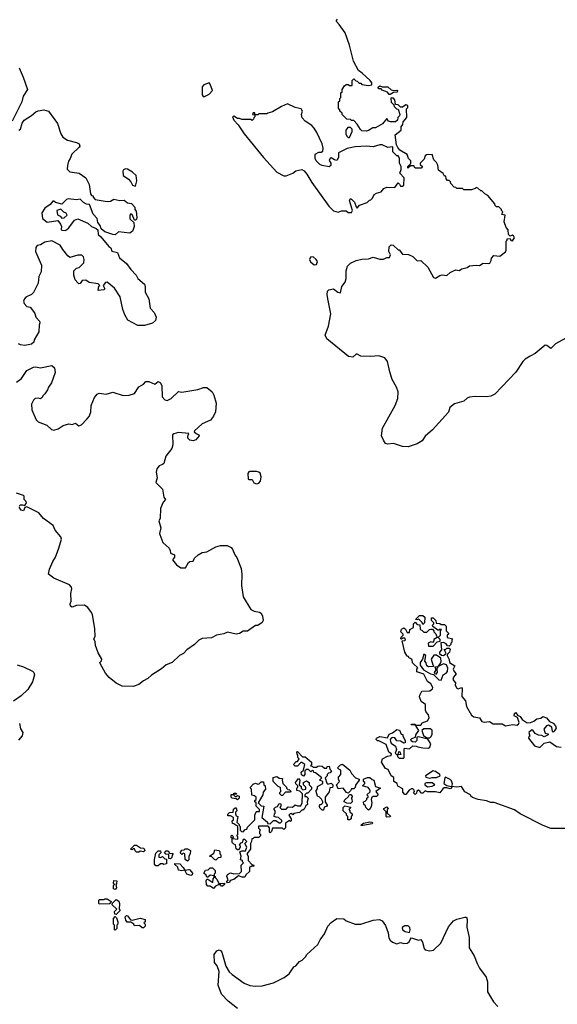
# Model space of a CAD drawing. Extents: x 1985742 to 2252716, y 78271 to 266492.
# Tile 163 of 250: x 2067342 to 2072092, y 242806 to 251502. Entities that reach past the tile are written whole.
import ezdxf

# ---------------------------------------------------------------- set-up
doc = ezdxf.new("R2010")
doc.units = 0

msp = doc.modelspace()

# ---------------------------------------------------------------- linework, layer by layer
at = {"layer": '0CON10XD'}
for points in [[(2070985, 250310), (2070935, 250307.5), (2070925, 250300), (2070915, 250270), (2070880, 250235), (2070881.7, 250221.7), (2070900, 250205), (2070888.3, 250191.7), (2070835, 250190), (2070825, 250210), (2070795, 250210), (2070771.7, 250191.7), (2070770, 250205), (2070797.5, 250232.5), (2070797.5, 250255), (2070776.7, 250275), (2070765, 250312.5), (2070699.3, 250349.3), (2070681.7, 250371.7), (2070670, 250395), (2070658.8, 250485), (2070712.5, 250525), (2070712.5, 250555), (2070726.7, 250575), (2070731.2, 250598.8), (2070761.7, 250638.3), (2070760, 250715), (2070770, 250725), (2070770, 250745), (2070755, 250750), (2070725, 250730), (2070705, 250730), (2070685, 250750), (2070661.7, 250751.7), (2070657.5, 250795), (2070645, 250810), (2070621.7, 250808.3), (2070623, 250773), (2070648.3, 250748.3), (2070650, 250735), (2070670, 250715), (2070685, 250710), (2070700, 250665), (2070698.3, 250651.7), (2070683, 250637), (2070680, 250615), (2070661.7, 250598.3), (2070618.3, 250598.3), (2070600, 250605), (2070585, 250630), (2070548.8, 250581.2), (2070485, 250547.5), (2070463, 250547), (2070425, 250522.5), (2070405, 250517.5), (2070365, 250520), (2070351.7, 250531.7), (2070325, 250580), (2070295, 250610), (2070275, 250610), (2070265, 250620), (2070231.7, 250621.7), (2070190, 250665), (2070190, 250675), (2070170, 250695), (2070170, 250705), (2070160, 250715), (2070160, 250775), (2070170, 250785), (2070170, 250805), (2070180, 250815), (2070180, 250855), (2070190, 250865), (2070190, 250885), (2070211.7, 250918.3), (2070225, 250930), (2070245, 250930), (2070255, 250920), (2070278.3, 250921.7), (2070280, 250965), (2070295, 250980), (2070311.7, 250961.7), (2070325, 250960), (2070341.7, 250941.7), (2070355, 250940), (2070365, 250930), (2070425, 250920), (2070452.5, 250927.5), (2070453.3, 250945), (2070438.8, 250965), (2070368, 251028), (2070335, 251052.5), (2070292.5, 251135), (2070256.4, 251276.4), (2070216.7, 251386.7), (2070165, 251460), (2070140, 251485), (2070140, 251495), (2070150, 251505)], [(2067336.4, 251076.4), (2067372.7, 250995), (2067410, 250885), (2067372, 250825), (2067359.4, 250775), (2067276.7, 250605)], [(2068962.5, 250822.5), (2068975, 250824.2), (2069017.1, 250845), (2069044, 250875), (2069025, 250932.5), (2069015, 250943.3), (2068967.5, 250925), (2068955, 250907.5), (2068955, 250837.5), (2068962.5, 250822.5)], [(2070615, 250840), (2070605, 250840), (2070591.7, 250861.7), (2070545, 250880), (2070535, 250890), (2070511.7, 250891.7), (2070510, 250905), (2070525, 250917.5), (2070545, 250910), (2070595, 250910), (2070623, 250883), (2070645, 250877.5), (2070675, 250880), (2070680, 250875), (2070678.3, 250861.7), (2070645, 250860), (2070615, 250840)], [(2067335, 250526.7), (2067348.8, 250535), (2067365, 250587.5), (2067381.2, 250615), (2067446.2, 250655), (2067485, 250687.1), (2067505, 250696.9), (2067555, 250705.6), (2067595, 250692.5), (2067676.2, 250586.2), (2067704.5, 250494.5), (2067724, 250465), (2067765, 250438), (2067845, 250416.7), (2067866.7, 250405), (2067872.5, 250385), (2067867.5, 250375), (2067804, 250315), (2067788.8, 250275), (2067773.3, 250253.3), (2067763.3, 250213.3), (2067761.2, 250181.2), (2067785, 250157.5), (2067866.4, 250146.4), (2067926.7, 250105), (2067956.2, 250045), (2067967.5, 249965), (2067975, 249950), (2067990, 249945), (2067990, 249935), (2068010, 249915), (2068115, 249896.7), (2068145, 249900), (2068175, 249916.7), (2068226.4, 249903.6), (2068265, 249907.5), (2068293, 249883), (2068328.3, 249878.3), (2068360, 249845), (2068360, 249825), (2068371.7, 249811.7), (2068376.7, 249755), (2068375, 249740), (2068365, 249730), (2068355, 249730), (2068335, 249780), (2068325, 249787.5), (2068313.6, 249776.4), (2068314, 249744), (2068351.7, 249711.7), (2068353.3, 249675), (2068345, 249650), (2068337.5, 249635), (2068315, 249617.5), (2068215, 249627.5), (2068185, 249602.5), (2068165, 249603.3), (2068095, 249626.7), (2068062.5, 249655), (2068053.3, 249685), (2068031.2, 249711.2), (2068025.9, 249745.9), (2067992.5, 249785), (2067958.3, 249868.3), (2067933, 249873), (2067905, 249887.5), (2067875, 249916.7), (2067845, 249910), (2067770.7, 249919.3), (2067755, 249912.5), (2067715, 249872.5), (2067657.5, 249887.5), (2067645, 249900), (2067635, 249900), (2067611.7, 249868.3), (2067565, 249837.5), (2067537.5, 249795), (2067542.5, 249745), (2067585, 249712.5), (2067678.3, 249728.3), (2067703.3, 249695), (2067710, 249675), (2067708.3, 249648.3), (2067715, 249642.5), (2067745, 249640), (2067755, 249646.2), (2067776.8, 249663.2), (2067825, 249730), (2067855, 249743.3), (2067943.3, 249705), (2067975.9, 249675.9), (2068017.7, 249657.7), (2068032.5, 249645), (2068036.2, 249605), (2068060, 249585), (2068128.3, 249498.3), (2068145.8, 249485.8), (2068156.7, 249456.7), (2068206.2, 249446.2), (2068225, 249397.5), (2068287, 249347), (2068323.8, 249295), (2068370, 249245), (2068385.8, 249215.8), (2068444.3, 249165), (2068450, 249145), (2068450, 249095), (2068483.3, 249035), (2068493.8, 248955), (2068530, 248915), (2068546.7, 248875), (2068542.5, 248845), (2068515, 248820), (2068445, 248801.2), (2068385, 248801.2), (2068298.8, 248848.8), (2068271.2, 248895), (2068252.9, 248942.9), (2068230, 249055), (2068180, 249130), (2068115, 249183.3), (2068100.7, 249179.3), (2068080, 249155), (2068093.3, 249125), (2068086.7, 249115), (2068035, 249110), (2068042.5, 249147.5), (2068050, 249155), (2068035, 249170), (2067955, 249180), (2067925, 249200), (2067895, 249197.5), (2067875, 249172.5), (2067865, 249170), (2067855, 249177.5), (2067833.3, 249205), (2067820, 249245), (2067820, 249285), (2067843, 249307), (2067868.3, 249311.7), (2067910, 249355), (2067912.5, 249385), (2067907, 249407), (2067891.7, 249421.7), (2067855, 249423.3), (2067785, 249402.5), (2067767.5, 249415), (2067721.7, 249471.7), (2067699.3, 249509.3), (2067625, 249547.5), (2067565, 249537.5), (2067525, 249512.5), (2067495, 249507.5), (2067485, 249490), (2067482, 249455), (2067533.8, 249335), (2067530.8, 249275), (2067510, 249235), (2067503.8, 249175), (2067465, 249092.5), (2067445, 249073.3), (2067395, 249050), (2067383.3, 249035), (2067376.7, 249015), (2067380, 248995), (2067405, 248970), (2067433, 248963), (2067463.3, 248925), (2067475, 248907.5), (2067483.8, 248875), (2067518.3, 248838.3), (2067520, 248825), (2067513.8, 248805), (2067512, 248745), (2067471.2, 248675), (2067465.7, 248654.3), (2067445, 248636), (2067387, 248623), (2067349.5, 248629.5), (2067330, 248640)], [(2070275, 249797.5), (2070282.5, 249815), (2070255.8, 249905), (2070265, 249921.2), (2070275, 249918), (2070299.8, 249889.8), (2070315, 249847.5), (2070325, 249837.5), (2070345, 249862.5), (2070411.7, 249888.3), (2070431.7, 249908.3), (2070445, 249910), (2070460, 249925), (2070473.6, 249956.4), (2070495, 249970), (2070535, 249980), (2070558.3, 250011.7), (2070585, 250022.5), (2070655, 250020), (2070685, 250060), (2070698.3, 250048.3), (2070705, 250030), (2070725, 250030), (2070735, 250040), (2070740, 250105), (2070700, 250145), (2070711.7, 250178.3), (2070712.5, 250205), (2070697.5, 250235), (2070697.5, 250275), (2070691.7, 250291.7), (2070685, 250300), (2070675, 250300), (2070640, 250335), (2070640, 250375), (2070635, 250380), (2070593.6, 250373.6), (2070545, 250396.7), (2070525, 250396.7), (2070465, 250378.8), (2070405, 250383.3), (2070305, 250380), (2070235, 250363.3), (2070165, 250330), (2070160, 250325), (2070159.2, 250285), (2070145, 250257.5), (2070123, 250263), (2070095, 250281.2), (2070085, 250280), (2070077, 250257), (2070090, 250235), (2070090, 250215), (2070077, 250203), (2070015, 250212.5), (2069993.6, 250223.6), (2069962.5, 250255), (2069953.3, 250275), (2069952.5, 250315), (2069985, 250332.5), (2070007, 250333), (2070018.8, 250341.2), (2070022, 250368), (2070015.6, 250405), (2069966.7, 250506.7), (2069944.3, 250544.3), (2069921.7, 250568.3), (2069865, 250604.4), (2069838.6, 250635), (2069830.6, 250665), (2069840, 250695), (2069828.8, 250715), (2069775, 250726), (2069707.3, 250757.3), (2069654.3, 250735.7), (2069575, 250686.7), (2069533, 250677), (2069525, 250670), (2069455, 250670), (2069445, 250660), (2069420, 250660), (2069418.3, 250678.3), (2069405, 250680), (2069400, 250665), (2069420, 250660), (2069420, 250645), (2069410, 250635), (2069408.3, 250621.7), (2069395, 250610), (2069385, 250620), (2069305, 250620), (2069285, 250630), (2069265, 250630), (2069235, 250650), (2069222.5, 250645), (2069234.3, 250615), (2069272.2, 250572.2), (2069325, 250494.4), (2069495, 250284.4), (2069615, 250154), (2069675, 250122.5), (2069695, 250122.5), (2069755, 250146.2), (2069782.6, 250167.4), (2069835, 250179.1), (2069855.9, 250165.9), (2069878.8, 250138.8), (2069924.5, 250065), (2070073.3, 249855), (2070115, 249812.9), (2070155, 249802.5), (2070185, 249812.5), (2070225, 249812.5), (2070245, 249800), (2070275, 249797.5)], [(2070255, 250460), (2070280, 250515), (2070280, 250535), (2070265, 250550), (2070241.7, 250548.3), (2070222.5, 250525), (2070222.5, 250495), (2070233, 250473), (2070245, 250460), (2070255, 250460)], [(2072355, 248791.2), (2072075, 248638.8), (2072035, 248596.7), (2072000, 248625), (2071985, 248628), (2071896.1, 248553.9), (2071850.7, 248529.3), (2071807, 248503), (2071787, 248483), (2071725, 248387.5), (2071540, 248195), (2071505, 248177.5), (2071465, 248170), (2071365, 248172.5), (2071315, 248167.5), (2071295, 248160), (2071267, 248133), (2071185, 248110), (2071143.6, 248076.4), (2071130, 248035), (2070989.5, 247880.5), (2070925, 247822.5), (2070897.7, 247782.3), (2070855, 247756.7), (2070775, 247730), (2070725, 247732.5), (2070645, 247759.4), (2070595, 247753.5), (2070575, 247760), (2070555, 247786.7), (2070540, 247825), (2070546.2, 247895), (2070660, 248095), (2070682.5, 248155), (2070686.4, 248213.6), (2070671.2, 248255), (2070632.7, 248322.7), (2070610.9, 248390.9), (2070591.7, 248481.7), (2070567.5, 248515), (2070513.6, 248533.6), (2070445, 248526.2), (2070355, 248530), (2070325, 248546.7), (2070315, 248546.7), (2070285, 248521.2), (2070246.1, 248526.1), (2070055, 248682.9), (2070041.9, 248715), (2070068.9, 248795), (2070091.4, 248905), (2070064, 249035), (2070058.8, 249075), (2070062.5, 249105), (2070073, 249117), (2070115, 249123.3), (2070152.5, 249095), (2070175, 249090), (2070186.7, 249145), (2070216.7, 249185), (2070226.7, 249215), (2070226.7, 249285), (2070237.5, 249325), (2070265, 249350), (2070315, 249373.8), (2070364.1, 249385.9), (2070425, 249390), (2070465, 249403.3), (2070525, 249386.7), (2070555, 249387.5), (2070585, 249400), (2070608.3, 249401.7), (2070617.5, 249425), (2070602.5, 249455), (2070607.5, 249495), (2070625, 249512.5), (2070641.7, 249511.7), (2070685, 249470), (2070695, 249470), (2070725, 249430), (2070777, 249427), (2070815, 249410), (2070855, 249372.5), (2070886.1, 249376.1), (2070946.7, 249315), (2070997.5, 249225), (2071015, 249217.5), (2071055, 249242.5), (2071075, 249247.5), (2071116.4, 249243.6), (2071145, 249270), (2071168.3, 249281.7), (2071195, 249292.5), (2071225, 249287.5), (2071248.3, 249301.7), (2071295, 249312.5), (2071315, 249327.5), (2071375, 249333.3), (2071405, 249330), (2071438.3, 249351.7), (2071485, 249347.5), (2071495, 249352.5), (2071507.5, 249375), (2071510, 249395), (2071531.7, 249418.3), (2071585, 249413.3), (2071635, 249450), (2071640, 249465), (2071640, 249545), (2071650, 249555), (2071650, 249565), (2071675, 249570), (2071681.7, 249551.7), (2071695, 249550), (2071712.5, 249575), (2071705, 249592.5), (2071695, 249597.5), (2071675, 249590), (2071660, 249605), (2071657, 249647), (2071640, 249665), (2071622.5, 249715), (2071630, 249775), (2071601.7, 249781.7), (2071610, 249805), (2071600, 249815), (2071600, 249825), (2071575, 249850), (2071555, 249850), (2071541.7, 249861.7), (2071540, 249875), (2071479.3, 249949.3), (2071452.5, 249962.5), (2071425, 249990), (2071415, 249990), (2071390, 250015), (2071375, 250020), (2071365, 250010), (2071335, 250000), (2071265, 250000), (2071255, 250010), (2071205, 250010), (2071195, 250020), (2071181.7, 250021.7), (2071150, 250055), (2071148.3, 250068.3), (2071135, 250080), (2071121.7, 250081.7), (2071110, 250095), (2071108.3, 250118.3), (2071095, 250120), (2071083, 250143), (2071041.7, 250171.7), (2071037, 250217), (2071025, 250240), (2071000, 250265), (2070985, 250310)], [(2068365, 250030), (2068377.7, 250077.7), (2068371.2, 250125), (2068340, 250155), (2068295, 250181.2), (2068277, 250183), (2068260, 250175), (2068252.5, 250165), (2068257.5, 250125), (2068303, 250093), (2068325, 250070), (2068340, 250040), (2068365, 250030)], [(2067715, 249747.5), (2067735, 249752.5), (2067760, 249775), (2067753, 249793), (2067731.7, 249801.7), (2067705, 249827.5), (2067670, 249815), (2067677, 249777), (2067700, 249765), (2067715, 249747.5)], [(2069945, 249337.5), (2069965, 249340), (2069972.5, 249365), (2069960, 249385), (2069935, 249406.2), (2069912.5, 249405), (2069903.8, 249385), (2069912.7, 249362.7), (2069945, 249337.5)], [(2067315, 248300), (2067356.8, 248333.2), (2067405.8, 248404.2), (2067465, 248432), (2067485, 248435.8), (2067525, 248427.5), (2067625, 248446.7), (2067648.3, 248428.3), (2067656.2, 248385), (2067623.8, 248295), (2067596.7, 248255), (2067588.3, 248231.7), (2067565, 248197.5), (2067545, 248180), (2067540, 248165), (2067525, 248153.3), (2067505, 248160), (2067480, 248155), (2067465, 248140), (2067447.5, 248105), (2067450, 248055), (2067486.4, 247966.4), (2067505, 247950), (2067580.7, 247920.7), (2067621.7, 247881.7), (2067645, 247877.5), (2067680.7, 247889.3), (2067725, 247917.5), (2067775, 247933.3), (2067805, 247927.5), (2067835, 247937.5), (2067865, 247913.3), (2067887.5, 247925), (2067935, 247973.3), (2067955, 247996.7), (2067970, 248035), (2067974.2, 248095), (2068002, 248165), (2068025, 248193.3), (2068045, 248203.3), (2068105, 248193.8), (2068165, 248212), (2068255, 248181.4), (2068310, 248185), (2068355, 248200), (2068395, 248260), (2068435, 248283.3), (2068455, 248306.7), (2068483.6, 248306.4), (2068535, 248284), (2068565.9, 248305.9), (2068585, 248293.3), (2068597, 248267), (2068600.9, 248170.9), (2068625, 248143.8), (2068645, 248139.2), (2068680.8, 248155), (2068745, 248217.5), (2068775, 248211.2), (2068915, 248236.7), (2068965, 248252.5), (2068995, 248252.5), (2069042.5, 248215), (2069057.5, 248185), (2069077.5, 248115), (2069071.7, 248038.3), (2069055, 248000), (2069026.4, 247963.6), (2068955, 247932.5), (2068885, 247870), (2068882.5, 247862.5), (2068901.7, 247848.3), (2068925, 247836.7), (2068926.7, 247825), (2068899.5, 247790.5), (2068875, 247781.4), (2068845, 247788), (2068828.8, 247805), (2068827, 247823), (2068837, 247847), (2068745, 247856.2), (2068702.5, 247845), (2068692.5, 247835), (2068696.4, 247746.4), (2068686.2, 247715), (2068633, 247647), (2068615, 247582.5), (2068605, 247572.5), (2068575, 247562.5), (2068553.3, 247535), (2068547.5, 247505), (2068556.7, 247455), (2068543.6, 247413.6), (2068603.3, 247355), (2068616.2, 247286.2), (2068630, 247265), (2068609.3, 247240.7), (2068586.7, 247185), (2068583.3, 247095), (2068572, 247075), (2068590, 247015), (2068577.5, 246965), (2068580, 246955), (2068607.5, 246885), (2068662.5, 246835), (2068672.5, 246815), (2068675, 246790), (2068710, 246775), (2068710, 246755), (2068691.7, 246731.7), (2068727, 246687), (2068765, 246660), (2068808.3, 246661.7), (2068833.6, 246706.4), (2068845, 246717.5), (2068875, 246720), (2068887.5, 246745), (2068920, 246775), (2068953, 246797), (2068995, 246802.5), (2069075, 246847.5), (2069115, 246857.5), (2069175, 246857.5), (2069209.3, 246839.3)], [(2069435, 247403.8), (2069455, 247407.5), (2069470, 247425), (2069475.8, 247465), (2069465.8, 247495.8), (2069455, 247506.2), (2069435, 247510), (2069375, 247512.5), (2069365, 247507.5), (2069357.5, 247495), (2069360, 247445), (2069365, 247440), (2069395, 247440), (2069410.5, 247410.5), (2069435, 247403.8)], [(2067339.2, 247205), (2067345, 247216.7), (2067366.4, 247216.4), (2067388.3, 247211.7), (2067402.5, 247235), (2067400, 247245), (2067380, 247265), (2067380, 247295), (2067375, 247300), (2067315, 247320)], [(2069209.3, 246839.3), (2069222.5, 246825), (2069242.5, 246775), (2069260.7, 246750.7), (2069298.8, 246655), (2069303.8, 246605), (2069301.2, 246505), (2069316.7, 246405), (2069383.6, 246293.6), (2069415, 246277.5), (2069459.3, 246269.3), (2069475, 246260), (2069487.5, 246235), (2069492.5, 246195), (2069483, 246177), (2069445, 246152.5), (2069425, 246150), (2069355, 246102.5), (2069315, 246100), (2069285, 246080), (2069255, 246076.2), (2069177, 246093), (2069145, 246076.7), (2069080, 246065), (2069036.4, 246043.6), (2068955, 246037.5), (2068925, 246022.5), (2068886.4, 245983.6), (2068820, 245935), (2068790, 245905), (2068753.6, 245886.4), (2068690, 245825), (2068635, 245802.5), (2068595, 245767.5), (2068505, 245712.5), (2068475, 245682.5), (2068436.4, 245663.6), (2068395, 245630), (2068345, 245613.3), (2068247, 245617), (2068195, 245643.3), (2068131.7, 245691.7), (2068099.3, 245729.3), (2068052.5, 245815), (2068050, 245825), (2068065, 245840), (2068066.7, 245855), (2068035, 245910), (2068010.8, 245975), (2068008.3, 246008.3), (2067997.5, 246035), (2068007.5, 246055), (2068006.1, 246123.9), (2067986.4, 246246.4), (2067977.5, 246265), (2067945, 246311.2), (2067915, 246330), (2067845, 246326.7), (2067805, 246313.3), (2067791.7, 246321.7), (2067788.3, 246341.7), (2067797.5, 246365), (2067792.5, 246435), (2067803.3, 246475), (2067800.7, 246490.7), (2067781.2, 246511.2), (2067645, 246570), (2067597.5, 246605), (2067605, 246650), (2067633.3, 246716.7), (2067657.5, 246755), (2067687.5, 246835), (2067710, 246915), (2067706.7, 246935), (2067655, 246992.5), (2067636.7, 247035), (2067552.5, 247095), (2067510, 247145), (2067405, 247200), (2067387, 247193), (2067376.1, 247163.9), (2067355, 247170), (2067338.6, 247195)], [(2072168.3, 244358.3), (2072035, 244357.1), (2071966, 244385), (2071765, 244489.4), (2071715, 244522.5), (2071535, 244589.4), (2071505, 244587.5), (2071465, 244603.3), (2071392.5, 244615), (2071341.7, 244631.7), (2071327.5, 244645), (2071326.1, 244656.1), (2071275, 244682), (2071245, 244728.8), (2071204.3, 244724.3), (2071160, 244730), (2071157.5, 244715), (2071145, 244707.5), (2071115, 244717.5), (2071093, 244717), (2071080.7, 244709.3), (2071055, 244672.5), (2071015, 244682.5), (2070945, 244682.5), (2070925, 244690), (2070905, 244670), (2070885, 244670), (2070880, 244685), (2070865, 244697.5), (2070851.7, 244688.3), (2070848.3, 244671.7), (2070835, 244660), (2070822.5, 244672.5), (2070830, 244685), (2070828.3, 244698.3), (2070815, 244710), (2070805, 244710), (2070783.3, 244696.7), (2070755, 244660), (2070745, 244660), (2070728.3, 244678.3), (2070728.3, 244708.3), (2070683.6, 244733.6), (2070676.4, 244756.4), (2070647.5, 244775), (2070648.3, 244808.3), (2070623.6, 244823.6), (2070598.3, 244878.3), (2070575, 244887.5), (2070537.5, 244945), (2070547.5, 244975), (2070593, 244997), (2070625, 245002.5), (2070628.3, 245018.3), (2070603, 245033), (2070581.2, 245101.2), (2070515, 245132.5), (2070503, 245133), (2070492.5, 245145), (2070493.6, 245156.4), (2070525, 245170), (2070591.7, 245158.3), (2070607.5, 245192.5), (2070636.1, 245203.9), (2070675, 245232.5), (2070698.3, 245228.3), (2070711.7, 245191.7), (2070727.5, 245187.5), (2070727.5, 245175), (2070746.7, 245135), (2070746.7, 245115), (2070735, 245112.5), (2070705, 245130), (2070673.8, 245133.8), (2070655, 245160), (2070635, 245163.3), (2070623.6, 245156.4), (2070616.2, 245145), (2070617.7, 245127.7), (2070625, 245112.5), (2070662.5, 245085), (2070670, 245055), (2070665, 245040), (2070660, 245025), (2070675, 245010), (2070688.3, 245021.7), (2070691.7, 245038.3), (2070700, 245035), (2070708.3, 245011.7), (2070680, 245010), (2070680, 244995), (2070695, 244980), (2070735, 244980), (2070740, 244985), (2070737.5, 245055), (2070743, 245067), (2070787, 245063), (2070815, 245087.5), (2070845, 245086.7), (2070858.3, 245078.3), (2070905, 245070), (2070953, 245067), (2070965, 245077.5), (2070974.3, 245105), (2070948.3, 245148.3), (2070865, 245168.8), (2070850, 245165), (2070850, 245135), (2070835, 245121.2), (2070813.9, 245123.9), (2070802, 245132), (2070796.7, 245145), (2070806.1, 245153.9), (2070840, 245165), (2070842.5, 245185), (2070867.5, 245225), (2070840, 245270), (2070800, 245275), (2070805, 245280), (2070835, 245280), (2070840, 245270), (2070885, 245272.5), (2070899.3, 245290.7), (2070945, 245308), (2070960.6, 245335), (2070955, 245363.3), (2070934, 245385), (2070926, 245405), (2070926.2, 245455), (2070889.5, 245479.5), (2070875, 245520), (2070876.2, 245535), (2070895, 245570), (2070965, 245573.8), (2070989.3, 245590.7), (2070993.3, 245605), (2070975, 245637.5), (2070945, 245657.5), (2070912, 245722), (2070851.7, 245741.7), (2070850, 245765), (2070858.3, 245778.3), (2070821.7, 245811.7), (2070813, 245823), (2070808.3, 245848.3), (2070795, 245860), (2070781.7, 245861.7), (2070778.3, 245878.3), (2070765, 245880), (2070743.8, 245915), (2070720, 246015), (2070745, 246020), (2070750, 246025), (2070745, 246040), (2070725, 246040), (2070715, 246030), (2070710, 246035), (2070711.7, 246048.3), (2070730, 246065), (2070730, 246075), (2070710, 246095), (2070715, 246120), (2070735, 246130), (2070749.3, 246119.3), (2070765, 246090), (2070785, 246090), (2070790, 246115), (2070820, 246135), (2070822.5, 246165), (2070835, 246180), (2070855, 246160), (2070878.3, 246158.3), (2070880, 246115), (2070895, 246110), (2070913, 246093), (2070938.8, 246091.2), (2070963.6, 246116.4), (2070975, 246120), (2070988.3, 246118.3), (2071000, 246105), (2071000, 246095), (2071018.3, 246078.3), (2071030, 246045), (2071001.7, 246028.3), (2071000, 246015), (2070988.3, 246001.7), (2070975, 246007.5), (2070950, 245995), (2070955, 245970), (2070995, 245970), (2071031.7, 246008.3), (2071058.3, 246011.7), (2071058.3, 246028.3), (2071040, 246045), (2071060, 246065), (2071060, 246105), (2071070, 246115), (2071055, 246120), (2071045, 246110), (2071035, 246110), (2070991.7, 246141.7), (2070990, 246155), (2071000, 246165), (2071000, 246175), (2070980, 246195), (2070981.7, 246218.3), (2070995, 246220), (2071020, 246195), (2071021.7, 246171.7), (2071055, 246170), (2071065, 246160), (2071095, 246160), (2071110, 246145), (2071110, 246105), (2071130, 246085), (2071130, 246075), (2071120, 246065), (2071120, 246045), (2071170, 246035), (2071160, 246025), (2071160, 246005), (2071150, 245995), (2071150, 245985), (2071135, 245970), (2071121.7, 245971.7), (2071110, 245990), (2071085, 246002.5), (2071061.7, 245998.3), (2071070, 245935), (2071050, 245915), (2071050, 245905), (2071068.3, 245888.3), (2071085, 245887.5), (2071110, 245905), (2071091.7, 245938.3), (2071105, 245940), (2071115, 245950), (2071135, 245950), (2071145, 245940), (2071140, 245915), (2071121.7, 245898.3), (2071117.5, 245885), (2071135, 245850), (2071140, 245825), (2071186, 245795), (2071172.5, 245765), (2071180, 245745), (2071197.5, 245725), (2071173.8, 245696.2), (2071170, 245675), (2071192.5, 245645), (2071190, 245625), (2071205, 245597.5), (2071215, 245593.3), (2071245, 245603.3), (2071251.2, 245595), (2071248.8, 245525), (2071280, 245485), (2071288.9, 245435), (2071335, 245359.2), (2071355, 245345.8), (2071405.4, 245335.4), (2071425, 245303.3), (2071445, 245297.9), (2071492.7, 245302.7), (2071525, 245282.9), (2071605, 245282.5), (2071635, 245263.8), (2071697.7, 245277.7), (2071735, 245272), (2071748.8, 245281.2), (2071753.8, 245295), (2071739.2, 245339.2), (2071710, 245355), (2071713.3, 245375), (2071725, 245382.5), (2071739.3, 245359.3), (2071765, 245348.8), (2071781.4, 245321.4), (2071825, 245291.2), (2071855.8, 245294.2), (2071885, 245306.7), (2071912.3, 245327.7), (2071945, 245333.3), (2071965, 245346.2), (2071995.9, 245335.9), (2072023.6, 245303.6), (2072055, 245288), (2072076.7, 245265), (2072082.5, 245245), (2072065, 245217.5), (2072055, 245210), (2072050, 245215), (2072044, 245254), (2072015, 245271.2), (2071995, 245263.8), (2071972.5, 245235), (2071985, 245200), (2072010, 245195), (2072010, 245185), (2071975, 245167.5), (2071955, 245180), (2071926.4, 245183.6), (2071895, 245197.5), (2071875, 245226), (2071864.3, 245225.7), (2071840, 245205), (2071850, 245175), (2071840, 245170), (2071836.7, 245155), (2071889.5, 245089.5), (2071937, 245073), (2071975, 245112), (2072025, 245123.3), (2072085, 245082.9), (2072125, 245076.7)], [(2070905, 246160), (2070898.3, 246178.3), (2070868.3, 246208.3), (2070855, 246200), (2070840, 246205), (2070875, 246240), (2070905, 246240), (2070920, 246225), (2070917.5, 246175), (2070905, 246160)], [(2071065, 245670), (2071082.5, 245715), (2071110, 245730), (2071122.5, 245745), (2071123.8, 245775), (2071113.3, 245803.3), (2071087, 245813), (2071040, 245790), (2071027.5, 245765), (2071030, 245735), (2071015, 245720), (2071007.5, 245735), (2071020, 245755), (2071020, 245775), (2071010, 245785), (2071040, 245790), (2071057.5, 245812.5), (2071066.7, 245833.3), (2071063.8, 245863.8), (2071025, 245890), (2071001.7, 245888.3), (2070976.7, 245855), (2070992.5, 245802.5), (2071000, 245795), (2070995, 245790), (2070955, 245786.7), (2070940, 245795), (2070932.5, 245822.5), (2070920, 245835), (2070930, 245885), (2070911.7, 245898.3), (2070900, 245855), (2070880, 245825), (2070881.7, 245801.7), (2070910, 245760), (2070973, 245723), (2070998.3, 245718.3), (2071045, 245672.5), (2071065, 245670)], [(2067320, 245805), (2067375, 245786.7), (2067455, 245747.5), (2067467.5, 245735), (2067472.5, 245715), (2067455.9, 245654.1), (2067415, 245587.5), (2067355, 245530), (2067288.3, 245481.7)], [(2067340, 245285), (2067348.3, 245238.3), (2067368.8, 245205), (2067365, 245177.5), (2067330.7, 245139.3)], [(2070938.3, 245158.3), (2070965, 245158.8), (2070978.7, 245171.3), (2070987, 245193), (2070985, 245227.5), (2070968.3, 245238.3), (2070911.2, 245238.8), (2070896.4, 245223.6), (2070909.5, 245179.5), (2070938.3, 245158.3)], [(2070025, 244520), (2070015, 244520), (2069995, 244540), (2069990, 244555), (2069995, 244570), (2070005, 244570), (2070020, 244585), (2070020, 244595), (2070008.3, 244618.3), (2069988.3, 244638.3), (2069973, 244643), (2069960, 244685), (2069960, 244695), (2069971.7, 244708.3), (2069971.7, 244728.3), (2070020, 244755), (2070020, 244775), (2069990, 244785), (2070010, 244805), (2069955, 244850), (2069941.7, 244851.7), (2069938.3, 244868.3), (2069925, 244870), (2069915, 244860), (2069895, 244880), (2069875, 244880), (2069861.7, 244868.3), (2069860, 244835), (2069848.3, 244821.7), (2069831.7, 244831.7), (2069830, 244855), (2069850, 244875), (2069860, 244925), (2069835, 244940), (2069825, 244940), (2069795, 244910), (2069775, 244910), (2069760, 244925), (2069785, 244950), (2069795, 244950), (2069810, 244975), (2069800, 244985), (2069800, 245005), (2069792.5, 245015), (2069790, 245035), (2069795, 245040), (2069841.7, 244991.7), (2069865, 244990), (2069920, 244945), (2069920, 244925), (2069911.7, 244911.7), (2069925, 244910), (2069935, 244900), (2069965, 244900), (2069975, 244910), (2069988.3, 244911.7), (2070015, 244910), (2070035, 244890), (2070055, 244890), (2070060, 244905), (2070075, 244910), (2070081.7, 244881.7), (2070097, 244867), (2070085, 244850), (2070071.7, 244848.3), (2070060, 244835), (2070060, 244825), (2070040, 244805), (2070055, 244760), (2070065, 244750), (2070095, 244757.5), (2070110, 244745), (2070110, 244735), (2070105, 244720), (2070081.7, 244718.3), (2070077, 244683), (2070040, 244635), (2070040, 244595), (2070060, 244565), (2070060, 244555), (2070031.7, 244548.3), (2070025, 244520)], [(2070245, 244670), (2070230, 244675), (2070200, 244715), (2070155, 244710), (2070140, 244745), (2070167, 244773), (2070157.5, 244795), (2070158.3, 244811.7), (2070180, 244835), (2070180, 244875), (2070161.7, 244881.7), (2070150, 244895), (2070175, 244920), (2070195, 244927.5), (2070257.5, 244875), (2070273.3, 244843.3), (2070310, 244805), (2070340, 244795), (2070340, 244785), (2070308.3, 244741.7), (2070305, 244720), (2070295, 244710), (2070275, 244710), (2070265, 244690), (2070245, 244670)], [(2069175, 243880), (2069170, 243885), (2069182.5, 243905), (2069173.3, 243935), (2069177, 243953), (2069205, 243967.5), (2069235, 243957.5), (2069285, 243960), (2069301.7, 243978.3), (2069300, 244035), (2069320, 244055), (2069310, 244065), (2069310, 244075), (2069293, 244083), (2069297.5, 244115), (2069288.3, 244151.7), (2069305, 244162.5), (2069338.3, 244161.7), (2069347.5, 244195), (2069330, 244225), (2069347.5, 244245), (2069331.7, 244261.7), (2069315, 244260), (2069308.3, 244231.7), (2069291.7, 244228.3), (2069280, 244215), (2069290, 244205), (2069290, 244195), (2069275, 244170), (2069265, 244170), (2069255, 244180), (2069250, 244215), (2069235, 244220), (2069220, 244235), (2069220, 244270), (2069210, 244275), (2069210, 244295), (2069215, 244300), (2069230, 244285), (2069220, 244270), (2069270, 244265), (2069270, 244285), (2069260, 244295), (2069270, 244305), (2069270, 244375), (2069235, 244400), (2069221.7, 244401.7), (2069220, 244425), (2069230, 244435), (2069230, 244455), (2069205, 244470), (2069181.7, 244471.7), (2069180, 244485), (2069195, 244500), (2069228.3, 244501.7), (2069231.7, 244528.3), (2069245, 244540), (2069255, 244540), (2069260, 244515), (2069248.3, 244501.7), (2069248.3, 244488.3), (2069255, 244470), (2069270, 244465), (2069260, 244415), (2069280, 244395), (2069280, 244385), (2069290, 244375), (2069290, 244345), (2069301.7, 244331.7), (2069315, 244330), (2069335, 244350), (2069348.3, 244351.7), (2069355, 244370), (2069420, 244435), (2069420, 244475), (2069430, 244505), (2069435, 244510), (2069460, 244510), (2069460, 244525), (2069430, 244555), (2069430, 244585), (2069420, 244595), (2069420, 244605), (2069430, 244615), (2069430, 244635), (2069417, 244647), (2069391.7, 244651.7), (2069390, 244705), (2069380, 244715), (2069380, 244725), (2069405, 244750), (2069425, 244757.5), (2069445, 244750), (2069457, 244753), (2069475, 244770), (2069495, 244770), (2069500, 244745), (2069510, 244735), (2069512.5, 244705), (2069491.7, 244678.3), (2069490, 244655), (2069450, 244585), (2069475, 244560), (2069500, 244555), (2069480, 244455), (2069530, 244415), (2069531.7, 244401.7), (2069555, 244400), (2069585, 244430), (2069605, 244430), (2069635, 244410), (2069645, 244410), (2069658.3, 244421.7), (2069658.3, 244428.3), (2069630, 244455), (2069608.3, 244458.3), (2069590, 244465), (2069593, 244487), (2069600, 244495), (2069600, 244515), (2069590, 244525), (2069590, 244535), (2069601.7, 244548.3), (2069618.3, 244551.7), (2069635, 244580), (2069650, 244575), (2069650, 244555), (2069640, 244545), (2069655, 244530), (2069695, 244530), (2069715, 244550), (2069751.7, 244548.3), (2069775, 244567.5), (2069795, 244560), (2069825, 244560), (2069830, 244565), (2069837.5, 244585), (2069840, 244665), (2069817, 244687), (2069790, 244695), (2069790, 244715), (2069800, 244725), (2069800, 244735), (2069783, 244753), (2069780, 244765), (2069805, 244800), (2069817.5, 244785), (2069810, 244745), (2069828.3, 244728.3), (2069830, 244715), (2069845, 244700), (2069870, 244705), (2069870, 244725), (2069850, 244745), (2069850, 244765), (2069875, 244780), (2069900, 244765), (2069900, 244745), (2069920, 244725), (2069920, 244705), (2069888.3, 244671.7), (2069875, 244670), (2069860, 244655), (2069861.7, 244641.7), (2069875, 244640), (2069890, 244625), (2069882.5, 244595), (2069885, 244570), (2069870.7, 244559.3), (2069855, 244530), (2069845, 244520), (2069835, 244520), (2069815, 244500), (2069765, 244490), (2069755, 244480), (2069745, 244490), (2069731.7, 244488.3), (2069720, 244475), (2069740, 244445), (2069740, 244425), (2069735, 244420), (2069725, 244430), (2069690, 244405), (2069690, 244365), (2069675, 244350), (2069665, 244360), (2069575, 244360), (2069567, 244333), (2069555, 244320), (2069550, 244325), (2069550, 244365), (2069538.3, 244378.3), (2069451.7, 244378.3), (2069451.7, 244361.7), (2069470, 244345), (2069460, 244335), (2069460, 244315), (2069470, 244305), (2069470, 244295), (2069455, 244280), (2069415, 244280), (2069405, 244270), (2069391.7, 244268.3), (2069390, 244245), (2069380, 244225), (2069382.5, 244175), (2069350, 244135), (2069360, 244115), (2069360, 244075), (2069391.7, 244041.7), (2069410, 244035), (2069408.3, 244021.7), (2069395, 244030), (2069385, 244020), (2069371.7, 244018.3), (2069371.7, 243978.3), (2069340.7, 243949.3), (2069330, 243930), (2069308.3, 243928.3), (2069275, 243940), (2069235, 243907.5), (2069201.7, 243898.3), (2069195, 243882.5), (2069175, 243880)], [(2069665, 244650), (2069655, 244650), (2069640, 244665), (2069640, 244675), (2069650, 244685), (2069645, 244720), (2069625, 244730), (2069580, 244775), (2069581.7, 244808.3), (2069615, 244817.5), (2069633, 244803), (2069665, 244800), (2069660, 244785), (2069667.5, 244755), (2069700, 244725), (2069700, 244715), (2069711.7, 244701.7), (2069725, 244700), (2069738.3, 244688.3), (2069735, 244680), (2069691.7, 244678.3), (2069665, 244650)], [(2070425, 244520), (2070400, 244545), (2070398.3, 244558.3), (2070381.7, 244571.7), (2070380, 244595), (2070395, 244600), (2070410, 244615), (2070410, 244625), (2070420, 244635), (2070420, 244645), (2070410, 244655), (2070437.5, 244682.5), (2070437, 244697), (2070420.7, 244720.7), (2070370, 244735), (2070390, 244755), (2070390, 244765), (2070380, 244775), (2070380, 244795), (2070415, 244810), (2070435, 244810), (2070455, 244790), (2070470, 244785), (2070485, 244730), (2070530, 244715), (2070490, 244685), (2070510, 244655), (2070495, 244640), (2070465, 244640), (2070451.7, 244628.3), (2070447.5, 244615), (2070452.5, 244585), (2070446, 244554), (2070438.3, 244531.7), (2070425, 244520)], [(2070965, 244803.8), (2070985, 244810), (2071025, 244808.8), (2071057.5, 244825), (2071053.3, 244835), (2071015, 244863.3), (2070995, 244866.7), (2070927.5, 244825), (2070931.7, 244811.7), (2070965, 244803.8)], [(2071160, 244730), (2071166.2, 244753.8), (2071158.3, 244778.3), (2071145, 244792.5), (2071105, 244812.5), (2071097.5, 244805), (2071090, 244755), (2071115, 244737.5), (2071155, 244730), (2071160, 244730)], [(2070945, 244727.5), (2070985, 244733.3), (2071010, 244745), (2070985, 244762.5), (2070937, 244763), (2070920, 244755), (2070920, 244745), (2070945, 244727.5)], [(2069265, 244612.5), (2069255, 244620), (2069220, 244625), (2069210, 244635), (2069211.7, 244658.3), (2069230, 244660), (2069235, 244670), (2069255, 244670), (2069258.3, 244661.7), (2069230, 244660), (2069230, 244655), (2069245, 244640), (2069255, 244640), (2069265, 244650), (2069280, 244645), (2069280, 244625), (2069265, 244612.5)], [(2070265, 244580), (2070233, 244583), (2070210, 244595), (2070211.7, 244608.3), (2070248.3, 244641.7), (2070255, 244660), (2070268.3, 244658.3), (2070280, 244645), (2070280, 244635), (2070270, 244625), (2070277, 244617), (2070280, 244595), (2070265, 244580)], [(2070255, 244433.8), (2070240, 244435), (2070240, 244465), (2070230, 244475), (2070228.3, 244488.3), (2070200, 244515), (2070200, 244545), (2070215, 244560), (2070267.5, 244547.5), (2070250, 244525), (2070260, 244515), (2070260, 244505), (2070278.3, 244488.3), (2070280, 244475), (2070270, 244465), (2070270, 244445), (2070255, 244433.8)], [(2070585, 244460), (2070580, 244465), (2070580, 244505), (2070560, 244525), (2070560, 244535), (2070585, 244550), (2070600, 244535), (2070590, 244525), (2070590, 244495), (2070618.3, 244468.3), (2070615, 244462.5), (2070585, 244460)], [(2070375, 244384), (2070360, 244385), (2070362.5, 244395), (2070380, 244405), (2070435, 244416.2), (2070457.5, 244415), (2070460, 244405), (2070455, 244400), (2070375, 244384)], [(2068395, 244150), (2068375, 244150), (2068361.7, 244161.7), (2068355, 244180), (2068345, 244180), (2068335, 244170), (2068320, 244175), (2068355, 244210), (2068375, 244210), (2068408.3, 244188.3), (2068440, 244185), (2068447.5, 244165), (2068435, 244152.5), (2068405, 244157.5), (2068395, 244150)], [(2068825, 244070), (2068802.5, 244085), (2068800, 244135), (2068785, 244140), (2068775, 244130), (2068760, 244145), (2068773.6, 244166.4), (2068795, 244170), (2068805, 244180), (2068825, 244180), (2068850, 244165), (2068847.5, 244135), (2068837, 244113), (2068837, 244083), (2068825, 244070)], [(2068565, 244030), (2068545, 244030), (2068533, 244043), (2068532.5, 244085), (2068545, 244140), (2068565, 244160), (2068585, 244160), (2068590, 244145), (2068570, 244125), (2068570, 244105), (2068585, 244102.5), (2068605, 244110), (2068625, 244090), (2068638.3, 244088.3), (2068640, 244045), (2068615, 244040), (2068607, 244047), (2068585, 244047.5), (2068565, 244030)], [(2068675, 244090), (2068660, 244095), (2068658.3, 244128.3), (2068633, 244133), (2068620, 244145), (2068635, 244160), (2068655, 244160), (2068665, 244140), (2068698.3, 244138.3), (2068688.3, 244121.7), (2068687, 244103), (2068675, 244090)], [(2069075, 244080), (2069063.6, 244083.6), (2069038.3, 244108.3), (2069020, 244115), (2069058.3, 244141.7), (2069065, 244170), (2069100, 244165), (2069110, 244155), (2069110, 244135), (2069120, 244125), (2069118.3, 244101.7), (2069095, 244100), (2069075, 244080)], [(2068855, 243943.3), (2068820, 243955), (2068800, 243990), (2068775, 243983.3), (2068745, 243990), (2068738.3, 244018.3), (2068711.7, 244041.7), (2068711.7, 244048.3), (2068757, 244047), (2068787.5, 244015), (2068800, 243990), (2068835, 243997.5), (2068845, 243992.5), (2068870, 243965), (2068865, 243950), (2068855, 243943.3)], [(2069055, 243830), (2069025, 243850), (2069005, 243850), (2068992.5, 243865), (2068990, 243895), (2068995, 243910), (2069005, 243910), (2069048.3, 243881.7), (2069050, 243915), (2069060, 243925), (2069060, 243940), (2069025, 243947.5), (2069005, 243930), (2068995, 243930), (2068990, 243945), (2068970, 243965), (2068985, 243990), (2069007, 243993), (2069025, 244010), (2069045, 244010), (2069068.3, 243988.3), (2069070, 243965), (2069060, 243955), (2069060, 243940), (2069070, 243935), (2069070, 243925), (2069085, 243910), (2069101.7, 243871.7), (2069150, 243875), (2069150, 243865), (2069135, 243850), (2069125, 243850), (2069115, 243860), (2069095, 243860), (2069071.7, 243848.3), (2069055, 243830)], [(2068185, 243820), (2068170, 243825), (2068170, 243855), (2068180, 243865), (2068170, 243875), (2068175, 243900), (2068200, 243895), (2068197, 243873), (2068190, 243865), (2068197.5, 243835), (2068185, 243820)], [(2068045, 243690), (2068040, 243695), (2068040, 243725), (2068045, 243730), (2068085, 243730), (2068095, 243737.5), (2068115, 243737.5), (2068150, 243715), (2068148.3, 243701.7), (2068135, 243692.5), (2068045, 243690)], [(2068195, 243600), (2068181.7, 243601.7), (2068180, 243625), (2068200, 243645), (2068160, 243685), (2068161.7, 243698.3), (2068195, 243730), (2068217, 243717), (2068222.5, 243695), (2068220, 243645), (2068230, 243635), (2068195, 243600)], [(2068185, 243460), (2068180, 243465), (2068180, 243505), (2068170, 243515), (2068170, 243565), (2068185, 243580), (2068198.3, 243568.3), (2068210, 243535), (2068210, 243515), (2068200, 243505), (2068200, 243475), (2068185, 243460)], [(2068435, 243480), (2068425, 243480), (2068401.7, 243501.7), (2068355, 243500), (2068350, 243515), (2068325, 243530), (2068291.7, 243531.7), (2068278.3, 243548.3), (2068273, 243577), (2068285, 243590), (2068295, 243587.5), (2068321.7, 243551.7), (2068335, 243547.5), (2068405, 243566.2), (2068450, 243555), (2068450, 243535), (2068440, 243525), (2068450, 243515), (2068450, 243495), (2068435, 243480)], [(2069265, 242770), (2069183, 242833), (2069124.3, 242894.3), (2069096, 242975), (2069103.8, 243095), (2069085.9, 243145.9), (2069063.6, 243176.4), (2069060, 243245), (2069085, 243277.5), (2069105, 243287.5), (2069115, 243280), (2069126.7, 243265), (2069162.3, 243142.3), (2069193.9, 243093.9), (2069218.3, 243068.3), (2069325, 242991.2), (2069375, 242973.3), (2069426.4, 242966.4), (2069485, 242968.8), (2069583.9, 242996.1), (2069677.7, 243042.3), (2069723.3, 243075), (2069764.1, 243135.9), (2069783, 243147), (2069815, 243182.5), (2069837.5, 243195), (2069867.5, 243225), (2069877.5, 243245), (2069977.5, 243335), (2069996.7, 243375), (2070035, 243427.5), (2070063.3, 243495), (2070095, 243528.8), (2070145, 243562.5), (2070205, 243560), (2070225, 243542.5), (2070305, 243512.5), (2070355, 243512.5), (2070465, 243550), (2070520, 243555), (2070543.9, 243543.9), (2070575, 243502.5), (2070597, 243437), (2070604.2, 243394.2), (2070615, 243373.3), (2070635, 243353.8), (2070675, 243340), (2070705, 243351.2), (2070735, 243343.8), (2070765, 243346.7), (2070783, 243357), (2070791.2, 243378.8), (2070805, 243392.5), (2070865, 243372.5), (2070885, 243377.5), (2070901.2, 243355), (2070915, 243300), (2070925, 243287.5), (2070965, 243276.7), (2070997.5, 243285), (2071063.3, 243345), (2071129.1, 243490.9), (2071175, 243542), (2071205, 243557.5), (2071275, 243576.7), (2071290, 243575), (2071296, 243556), (2071293.4, 243486.6), (2071313.3, 243395), (2071314.3, 243305), (2071358.5, 243235), (2071382.5, 243165), (2071405, 243124), (2071464.5, 243044.5), (2071474.4, 243005), (2071474, 242915), (2071527, 242827), (2071566.2, 242786.2)], [(2070785, 243440), (2070792.5, 243465), (2070787.5, 243485), (2070775, 243497.5), (2070745, 243497.5), (2070720, 243485), (2070725, 243462.5), (2070748.3, 243448.3), (2070785, 243440)]]:
    msp.add_lwpolyline(points, dxfattribs=at)

doc.saveas('drawing.dxf')
